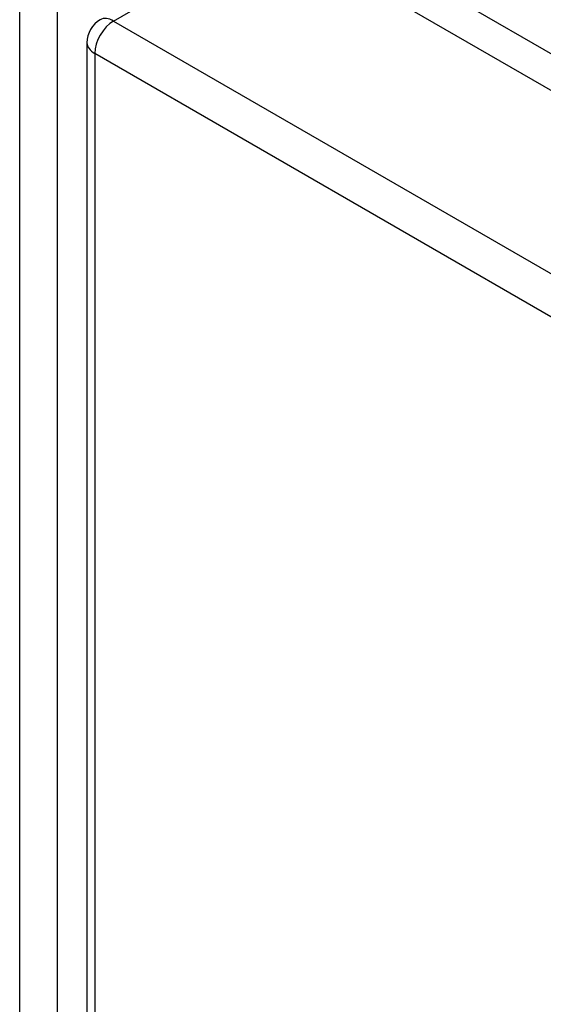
# Model space of a CAD drawing. Header units: inches. Extents: x 20 to 506, y 54 to 236.
# Tile 205 of 245: x 463.68 to 465.63, y 207.06 to 210.72. Entities that reach past the tile are written whole.
import ezdxf

# ---------------------------------------------------------------- set-up
doc = ezdxf.new("R2010")
doc.units = ezdxf.units.IN
doc.header["$MEASUREMENT"] = 0
doc.layers.add('Visible Edges(ANSI)', color=7, linetype='Continuous', lineweight=25)
doc.layers.add('Visible Tangent Edges(ANSI)', color=7, linetype='Continuous', lineweight=25)

msp = doc.modelspace()

# ---------------------------------------------------------------- linework, layer by layer
at = {"layer": 'Visible Edges(ANSI)'}
for p, q in [((464.6236, 211.058), (498.2854, 191.6234)), ((463.9342, 210.6363), (463.9342, 186.37))]:
    msp.add_line(p, q, dxfattribs=at)
msp.add_arc((464.0332, 210.6363), 0.099, 120, 180, dxfattribs=at)
at = {"layer": 'Visible Tangent Edges(ANSI)'}
for p, q in [((464.6851, 211.1588), (498.4863, 191.6437)), ((464.0332, 210.7171), (464.6236, 211.058)), ((463.6839, 186.4909), (463.6839, 210.7572)), ((463.8239, 186.4909), (463.8239, 210.7572)), ((464.0332, 210.7171), (497.695, 191.2825)), ((497.625, 191.1612), (463.9632, 210.5959)), ((463.9632, 210.5959), (463.9632, 186.3296))]:
    msp.add_line(p, q, dxfattribs=at)
for major_axis, start_param, end_param in [((-0.0495, 0.0857), 5.497787, 6.283185), ((-0.0495, -0.0857), 3.926991, 5.497787), ((-0.099, 0), 0, 0.785398)]:
    msp.add_ellipse((464.0332, 210.6363), major_axis=major_axis, ratio=0.57735, start_param=start_param, end_param=end_param, dxfattribs=at)

doc.saveas('drawing.dxf')
